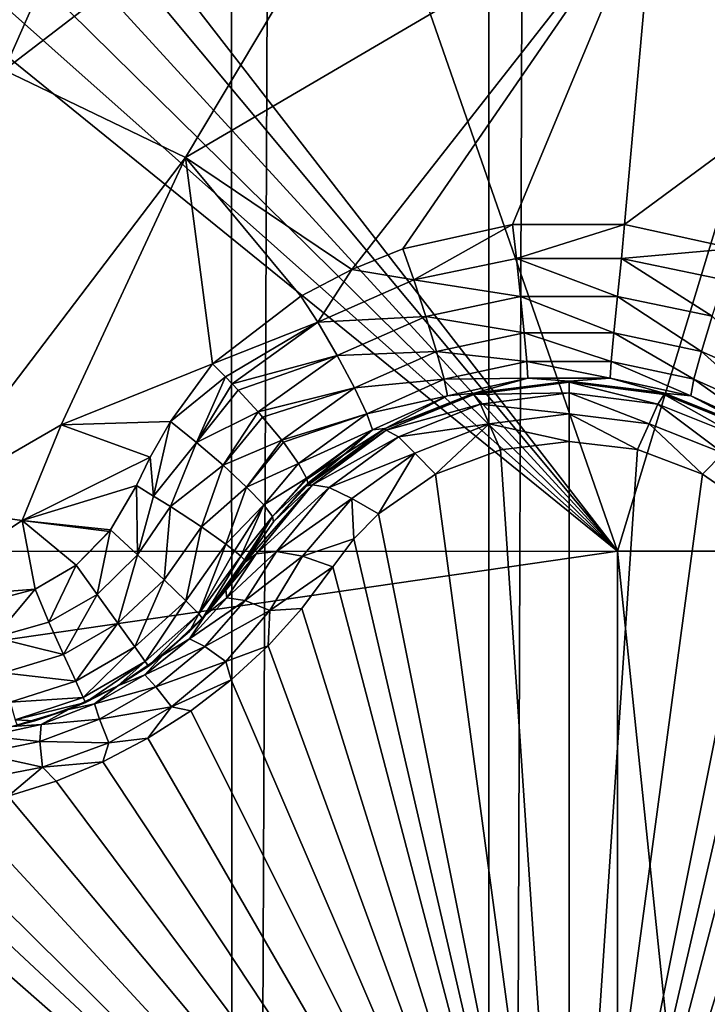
# Model space of a CAD drawing. Header units: metres. Extents: x -206 to 75, y -104 to 104.
# Tile 157 of 256: x -96.13 to -94.71, y -48.06 to -46.02. Entities that reach past the tile are written whole.
import ezdxf

# ---------------------------------------------------------------- set-up
doc = ezdxf.new("R2010")
doc.units = ezdxf.units.M
doc.layers.add('solid_01_1-CONSUMER_THERM_B_125288', color=7, linetype='CONTINUOUS')

msp = doc.modelspace()

# ---------------------------------------------------------------- linework, layer by layer
at = {"layer": 'solid_01_1-CONSUMER_THERM_B_125288'}
for points in [[(-95.179237, 63.683804), (-94.683701, 63.930634), (-95.160995, -63.721348)], [(-94.683701, 63.930634), (-94.66539, -63.968037), (-95.160995, -63.721348)], [(-95.711685, 63.53223), (-95.179237, 63.683804), (-95.693489, -63.569927)], [(-95.179237, 63.683804), (-95.160995, -63.721348), (-95.693489, -63.569927)], [(-96.262909, 63.481071), (-95.711685, 63.53223), (-96.244728, -63.518929)], [(-95.711685, 63.53223), (-95.693489, -63.569927), (-96.244728, -63.518929)], [(-185.595474, -63.627823, 75.400002), (-76.395485, -63.61998, 75.400002), (-169.283783, -42.467205, 75.400002)], [(-76.395485, -63.61998, 75.400002), (-168.500031, -42.528885, 75.400002), (-169.283783, -42.467205, 75.400002)], [(-94.896667, -47.121311, 63.5), (-96.521881, -45.023113, 63.5), (-96.500031, -42.518749, 63.5)], [(-94.896667, -47.121311, 63.5), (-96.500031, -42.518749, 63.5), (-93.500031, -42.518749, 63.5)], [(-93.396667, -47.121201, 63.5), (-94.896667, -47.121311, 63.5), (-93.500031, -42.518749, 63.5)], [(-76.395485, -63.61998, 75.400002), (-93.500031, -42.528851, 75.400002), (-168.500031, -42.528885, 75.400002)], [(-94.896667, -47.121311, 63.5), (-96.539864, -45.151691, 63.5), (-96.521881, -45.023113, 63.5)], [(-94.818787, -45.73531, 18.055769), (-94.406448, -46.093941, 18.185537), (-94.081635, -45.076283, 17.663486)], [(-94.896667, -47.121311, 63.5), (-96.590324, -45.271278, 63.5), (-96.539864, -45.151691, 63.5)], [(-95.764961, -45.213844, 17.75799), (-96.563354, -45.999832, 18.003803), (-96.167137, -46.124485, 18.128504)], [(-95.764961, -45.213844, 17.75799), (-96.167137, -46.124485, 18.128504), (-95.274559, -45.440044, 17.912331)], [(-94.896667, -47.121311, 63.5), (-96.669861, -45.37384, 63.5), (-96.590324, -45.271278, 63.5)], [(-94.896667, -47.121311, 63.5), (-96.773109, -45.452477, 63.5), (-96.669861, -45.37384, 63.5)], [(-95.274559, -45.440044, 17.912331), (-96.167137, -46.124485, 18.128504), (-95.791435, -46.305973, 18.246748)], [(-95.274559, -45.440044, 17.912331), (-95.791435, -46.305973, 18.246748), (-94.818787, -45.73531, 18.055769)], [(-94.896667, -47.121311, 63.5), (-96.893135, -45.501896, 63.5), (-96.773109, -45.452477, 63.5)], [(-94.896667, -47.121311, 63.5), (-105.246666, -47.122051, 63.5), (-96.893135, -45.501896, 63.5)], [(-105.141335, -45.915531, 3.455959), (-95.125793, -53.707317, 3.5), (-104.84108, -45.557598, 3.5)], [(-99.253426, -53.261391, 3.5), (-104.84108, -45.557598, 3.5), (-95.125793, -53.707317, 3.5)], [(-94.818787, -45.73531, 18.055769), (-95.791435, -46.305973, 18.246748), (-95.447266, -46.537357, 18.354891)], [(-95.341156, -46.494915, 18.346449), (-94.818787, -45.73531, 18.055769), (-95.447266, -46.537357, 18.354891)], [(-95.341156, -46.494915, 18.346449), (-95.114342, -46.44455, 18.336422), (-94.818787, -45.73531, 18.055769)], [(-95.114342, -46.44455, 18.336422), (-94.882408, -46.444256, 18.336369), (-94.818787, -45.73531, 18.055769)], [(-94.882408, -46.444256, 18.336369), (-94.406448, -46.093941, 18.185537), (-94.818787, -45.73531, 18.055769)], [(-95.604607, -57.279106, 1.5), (-112.781067, -45.831078, 1.5), (-149.213455, -45.836296, 1.5)], [(-95.604607, -57.279106, 1.5), (-111.517952, -45.918114, 1.5), (-112.781067, -45.831078, 1.5)], [(-149.213455, -45.836296, 1.5), (-150.476547, -45.923691, 1.5), (-65.493088, -75.014526, 1.5)], [(-95.604607, -57.279106, 1.5), (-149.213455, -45.836296, 1.5), (-65.493088, -75.014526, 1.5)], [(-150.476547, -45.923691, 1.5), (-151.110367, -46.03447, 1.5), (-65.493088, -75.014526, 1.5)], [(-95.604607, -57.279106, 1.5), (-110.884102, -46.028709, 1.5), (-111.517952, -45.918114, 1.5)], [(-105.141335, -45.915531, 3.455959), (-105.431007, -46.260849, 3.325387), (-95.714882, -54.409565, 3.325905)], [(-105.141335, -45.915531, 3.455959), (-95.424858, -54.063835, 3.45631), (-95.125793, -53.707317, 3.5)], [(-105.141335, -45.915531, 3.455959), (-95.714882, -54.409565, 3.325905), (-95.424858, -54.063835, 3.45631)], [(-151.110367, -46.03447, 1.5), (-151.7388, -46.190445, 1.5), (-65.493088, -75.014526, 1.5)], [(-95.604607, -57.279106, 1.5), (-97.158119, -56.130054, 1.5), (-110.884102, -46.028709, 1.5)], [(-94.882408, -46.444256, 18.336369), (-94.655685, -46.493961, 18.346277), (-94.406448, -46.093941, 18.185537)], [(-96.341301, -47.028515, 18.393747), (-95.791435, -46.305973, 18.246748), (-96.167137, -46.124485, 18.128504)], [(-151.7388, -46.190445, 1.5), (-152.356613, -46.390984, 1.5), (-65.493088, -75.014526, 1.5)], [(-105.431007, -46.260849, 3.325387), (-105.69989, -46.58139, 3.112886), (-95.9841, -54.730503, 3.113388)], [(-105.431007, -46.260849, 3.325387), (-95.9841, -54.730503, 3.113388), (-95.714882, -54.409565, 3.325905)], [(-96.341301, -47.028515, 18.393747), (-96.048714, -46.859543, 18.393749), (-95.791435, -46.305973, 18.246748)], [(-96.048714, -46.859543, 18.393749), (-95.73539, -46.733318, 18.393747), (-95.791435, -46.305973, 18.246748)], [(-95.552193, -46.59325, 18.365993), (-95.447266, -46.537357, 18.354891), (-95.791435, -46.305973, 18.246748)], [(-95.73539, -46.733318, 18.393747), (-95.552193, -46.59325, 18.365993), (-95.791435, -46.305973, 18.246748)], [(-152.356613, -46.390984, 1.5), (-152.958725, -46.634659, 1.5), (-65.493088, -75.014526, 1.5)], [(-95.31842, -46.559361, 18.358753), (-95.114342, -46.44455, 18.336422), (-95.341156, -46.494915, 18.346449)], [(-95.31842, -46.559361, 18.358753), (-95.105774, -46.514599, 18.349483), (-95.114342, -46.44455, 18.336422)], [(-95.105774, -46.514599, 18.349483), (-94.882408, -46.444256, 18.336369), (-95.114342, -46.44455, 18.336422)], [(-95.105774, -46.514599, 18.349483), (-94.888557, -46.514568, 18.349483), (-94.882408, -46.444256, 18.336369)], [(-94.888557, -46.514568, 18.349483), (-94.655685, -46.493961, 18.346277), (-94.882408, -46.444256, 18.336369)], [(-95.31842, -46.559361, 18.358753), (-95.341156, -46.494915, 18.346449), (-95.447266, -46.537357, 18.354891)], [(-94.888557, -46.514568, 18.349483), (-94.675903, -46.559269, 18.358753), (-94.655685, -46.493961, 18.346277)], [(-95.097328, -46.593529, 18.3398), (-95.105774, -46.514599, 18.349483), (-95.31842, -46.559361, 18.358753)], [(-94.89698, -46.593498, 18.3398), (-94.888557, -46.514568, 18.349483), (-95.105774, -46.514599, 18.349483)], [(-94.89698, -46.593498, 18.3398), (-95.105774, -46.514599, 18.349483), (-95.097328, -46.593529, 18.3398)], [(-94.700798, -46.634644, 18.349087), (-94.888557, -46.514568, 18.349483), (-94.89698, -46.593498, 18.3398)], [(-94.700798, -46.634644, 18.349087), (-94.675903, -46.559269, 18.358753), (-94.888557, -46.514568, 18.349483)], [(-95.517502, -46.647079, 18.376822), (-95.447266, -46.537357, 18.354891), (-95.552193, -46.59325, 18.365993)], [(-95.517502, -46.647079, 18.376822), (-95.31842, -46.559361, 18.358753), (-95.447266, -46.537357, 18.354891)], [(-95.293495, -46.634727, 18.349089), (-95.31842, -46.559361, 18.358753), (-95.517502, -46.647079, 18.376822)], [(-95.097328, -46.593529, 18.3398), (-95.31842, -46.559361, 18.358753), (-95.293495, -46.634727, 18.349089)], [(-105.69989, -46.58139, 3.112886), (-96.223022, -55.01532, 2.826262), (-95.9841, -54.730503, 3.113388)], [(-95.517502, -46.647079, 18.376822), (-95.552193, -46.59325, 18.365993), (-95.73539, -46.733318, 18.393747)], [(-95.097328, -46.593529, 18.3398), (-95.293495, -46.634727, 18.349089), (-95.089836, -46.669209, 18.302893)], [(-94.89698, -46.593498, 18.3398), (-95.097328, -46.593529, 18.3398), (-94.904449, -46.669182, 18.302893)], [(-95.097328, -46.593529, 18.3398), (-95.089836, -46.669209, 18.302893), (-94.904449, -46.669182, 18.302893)], [(-94.89698, -46.593498, 18.3398), (-94.904449, -46.669182, 18.302893), (-94.722984, -46.707424, 18.312248)], [(-94.700798, -46.634644, 18.349087), (-94.89698, -46.593498, 18.3398), (-94.722984, -46.707424, 18.312248)], [(-152.958725, -46.634659, 1.5), (-153.540314, -46.919289, 1.5), (-65.493088, -75.014526, 1.5)], [(-95.517502, -46.647079, 18.376822), (-95.73539, -46.733318, 18.393747), (-95.708679, -46.759903, 18.401197)], [(-95.517502, -46.647079, 18.376822), (-95.708679, -46.759903, 18.401197), (-95.69445, -46.774536, 18.402803)], [(-95.477242, -46.7155, 18.367188), (-95.517502, -46.647079, 18.376822), (-95.69445, -46.774536, 18.402803)], [(-95.293495, -46.634727, 18.349089), (-95.517502, -46.647079, 18.376822), (-95.477242, -46.7155, 18.367188)], [(-95.293495, -46.634727, 18.349089), (-95.477242, -46.7155, 18.367188), (-95.271294, -46.7075, 18.312248)], [(-95.293495, -46.634727, 18.349089), (-95.271294, -46.7075, 18.312248), (-95.089836, -46.669209, 18.302893)], [(-94.700798, -46.634644, 18.349087), (-94.722984, -46.707424, 18.312248), (-94.553162, -46.782383, 18.330465)], [(-95.089836, -46.669209, 18.302893), (-95.271294, -46.7075, 18.312248), (-95.084663, -46.72839, 18.242765)], [(-94.904449, -46.669182, 18.302893), (-95.089836, -46.669209, 18.302893), (-94.909607, -46.728363, 18.242765)], [(-95.089836, -46.669209, 18.302893), (-95.084663, -46.72839, 18.242765), (-94.909607, -46.728363, 18.242765)], [(-94.904449, -46.669182, 18.302893), (-94.909607, -46.728363, 18.242765), (-94.738411, -46.764904, 18.25223)], [(-94.722984, -46.707424, 18.312248), (-94.904449, -46.669182, 18.302893), (-94.738411, -46.764904, 18.25223)], [(-95.477242, -46.7155, 18.367188), (-95.441093, -46.782509, 18.330465), (-95.271294, -46.7075, 18.312248)], [(-95.271294, -46.7075, 18.312248), (-95.441093, -46.782509, 18.330465), (-95.255844, -46.764977, 18.25223)], [(-95.271294, -46.7075, 18.312248), (-95.255844, -46.764977, 18.25223), (-95.084663, -46.72839, 18.242765)], [(-94.722984, -46.707424, 18.312248), (-94.738411, -46.764904, 18.25223), (-94.578644, -46.836384, 18.270639)], [(-94.553162, -46.782383, 18.330465), (-94.722984, -46.707424, 18.312248), (-94.578644, -46.836384, 18.270639)], [(-95.477242, -46.7155, 18.367188), (-95.69445, -46.774536, 18.402803), (-95.682037, -46.787571, 18.402845)], [(-95.477242, -46.7155, 18.367188), (-95.682037, -46.787571, 18.402845), (-95.640747, -46.83287, 18.393162)], [(-95.477242, -46.7155, 18.367188), (-95.640747, -46.83287, 18.393162), (-95.441093, -46.782509, 18.330465)], [(-95.084663, -46.72839, 18.242765), (-95.255844, -46.764977, 18.25223), (-95.082436, -46.763031, 18.170753)], [(-94.909607, -46.728363, 18.242765), (-95.084663, -46.72839, 18.242765), (-94.911827, -46.763008, 18.170753)], [(-95.084663, -46.72839, 18.242765), (-95.082436, -46.763031, 18.170753), (-94.911827, -46.763008, 18.170753)], [(-94.909607, -46.728363, 18.242765), (-94.911827, -46.763008, 18.170753), (-94.745193, -46.799221, 18.180346)], [(-94.738411, -46.764904, 18.25223), (-94.909607, -46.728363, 18.242765), (-94.745193, -46.799221, 18.180346)], [(-95.822609, -46.852798, 18.416172), (-95.73539, -46.733318, 18.393747), (-96.048714, -46.859543, 18.393749)], [(-95.708679, -46.759903, 18.401197), (-95.73539, -46.733318, 18.393747), (-95.822609, -46.852798, 18.416172)], [(-95.768883, -46.895794, 18.4196), (-95.708679, -46.759903, 18.401197), (-95.822609, -46.852798, 18.416172)], [(-95.768883, -46.895794, 18.4196), (-95.69445, -46.774536, 18.402803), (-95.708679, -46.759903, 18.401197)], [(-95.441093, -46.782509, 18.330465), (-95.415596, -46.836506, 18.270639), (-95.255844, -46.764977, 18.25223)], [(-95.255844, -46.764977, 18.25223), (-95.415596, -46.836506, 18.270639), (-95.249054, -46.799294, 18.180346)], [(-95.255844, -46.764977, 18.25223), (-95.249054, -46.799294, 18.180346), (-95.082436, -46.763031, 18.170753)], [(-95.082436, -46.763031, 18.170753), (-95.249054, -46.799294, 18.180346), (-95.193405, -46.793629, 18.105028)], [(-94.997871, -46.768749, 16.884211), (-95.193405, -46.793629, 18.105028), (-95.193962, -46.793774, 16.876986)], [(-94.997131, -46.771172, 16.849575), (-94.997871, -46.768749, 16.884211), (-95.193962, -46.793774, 16.876986)], [(-95.082436, -46.763031, 18.170753), (-95.193405, -46.793629, 18.105028), (-94.997131, -46.768749, 18.098503)], [(-94.997871, -46.768749, 16.884211), (-94.997131, -46.768749, 18.098503), (-95.193405, -46.793629, 18.105028)], [(-94.911827, -46.763008, 18.170753), (-95.082436, -46.763031, 18.170753), (-94.997131, -46.768749, 18.098503)], [(-94.801468, -46.793415, 16.877073), (-94.997131, -46.768749, 18.098503), (-94.997871, -46.768749, 16.884211)], [(-94.997131, -46.771172, 16.849575), (-94.801468, -46.793415, 16.877073), (-94.997871, -46.768749, 16.884211)], [(-94.911827, -46.763008, 18.170753), (-94.997131, -46.768749, 18.098503), (-94.80085, -46.793571, 18.105028)], [(-94.801468, -46.793415, 16.877073), (-94.80085, -46.793571, 18.105028), (-94.997131, -46.768749, 18.098503)], [(-94.745193, -46.799221, 18.180346), (-94.911827, -46.763008, 18.170753), (-94.80085, -46.793571, 18.105028)], [(-94.738411, -46.764904, 18.25223), (-94.745193, -46.799221, 18.180346), (-94.590286, -46.869869, 18.198986)], [(-94.578644, -46.836384, 18.270639), (-94.738411, -46.764904, 18.25223), (-94.590286, -46.869869, 18.198986)], [(-95.768883, -46.895794, 18.4196), (-95.682037, -46.787571, 18.402845), (-95.69445, -46.774536, 18.402803)], [(-95.768883, -46.895794, 18.4196), (-95.640747, -46.83287, 18.393162), (-95.682037, -46.787571, 18.402845)], [(-95.441093, -46.782509, 18.330465), (-95.640747, -46.83287, 18.393162), (-95.631599, -46.843357, 18.388723)], [(-95.441093, -46.782509, 18.330465), (-95.631599, -46.843357, 18.388723), (-95.59201, -46.8913, 18.356619)], [(-95.441093, -46.782509, 18.330465), (-95.59201, -46.8913, 18.356619), (-95.415596, -46.836506, 18.270639)], [(-95.19416, -46.796696, 16.839653), (-94.997131, -46.771172, 16.849575), (-95.193962, -46.793774, 16.876986)], [(-94.997131, -46.793262, 16.776274), (-94.997131, -46.771172, 16.849575), (-95.19416, -46.796696, 16.839653)], [(-94.997131, -46.771172, 16.849575), (-94.800102, -46.796638, 16.839653), (-94.801468, -46.793415, 16.877073)], [(-94.813591, -46.8167, 16.767014), (-94.800102, -46.796638, 16.839653), (-94.997131, -46.771172, 16.849575)], [(-94.997131, -46.793262, 16.776274), (-94.813591, -46.8167, 16.767014), (-94.997131, -46.771172, 16.849575)], [(-95.415596, -46.836506, 18.270639), (-95.403938, -46.869984, 18.198986), (-95.249054, -46.799294, 18.180346)], [(-95.249054, -46.799294, 18.180346), (-95.403938, -46.869984, 18.198986), (-95.378204, -46.867153, 18.124289)], [(-95.193962, -46.793774, 16.876986), (-95.378204, -46.867153, 18.124289), (-95.378387, -46.867256, 16.855482)], [(-95.19416, -46.796696, 16.839653), (-95.193962, -46.793774, 16.876986), (-95.378387, -46.867256, 16.855482)], [(-95.375557, -46.870235, 16.810608), (-95.19416, -46.796696, 16.839653), (-95.378387, -46.867256, 16.855482)], [(-95.249054, -46.799294, 18.180346), (-95.378204, -46.867153, 18.124289), (-95.193405, -46.793629, 18.105028)], [(-95.193962, -46.793774, 16.876986), (-95.193405, -46.793629, 18.105028), (-95.378204, -46.867153, 18.124289)], [(-95.180664, -46.816753, 16.767012), (-95.19416, -46.796696, 16.839653), (-95.375557, -46.870235, 16.810608)], [(-95.180664, -46.816753, 16.767012), (-94.997131, -46.793262, 16.776274), (-95.19416, -46.796696, 16.839653)], [(-95.180664, -46.816753, 16.767012), (-94.997124, -46.836502, 16.713093), (-94.997131, -46.793262, 16.776274)], [(-94.997131, -46.793262, 16.776274), (-94.997124, -46.836502, 16.713093), (-94.831383, -46.857391, 16.704649)], [(-94.997131, -46.793262, 16.776274), (-94.831383, -46.857391, 16.704649), (-94.813591, -46.8167, 16.767014)], [(-94.813591, -46.8167, 16.767014), (-94.644196, -46.884445, 16.739866), (-94.800102, -46.796638, 16.839653)], [(-94.616394, -46.866844, 16.855574), (-94.80085, -46.793571, 18.105028), (-94.801468, -46.793415, 16.877073)], [(-94.800102, -46.796638, 16.839653), (-94.616394, -46.866844, 16.855574), (-94.801468, -46.793415, 16.877073)], [(-94.745193, -46.799221, 18.180346), (-94.80085, -46.793571, 18.105028), (-94.616028, -46.867043, 18.124289)], [(-94.616394, -46.866844, 16.855574), (-94.616028, -46.867043, 18.124289), (-94.80085, -46.793571, 18.105028)], [(-94.800102, -46.796638, 16.839653), (-94.618683, -46.870121, 16.81061), (-94.616394, -46.866844, 16.855574)], [(-94.644196, -46.884445, 16.739866), (-94.618683, -46.870121, 16.81061), (-94.800102, -46.796638, 16.839653)], [(-94.590286, -46.869869, 18.198986), (-94.745193, -46.799221, 18.180346), (-94.616028, -46.867043, 18.124289)], [(-95.350044, -46.884552, 16.739864), (-95.180664, -46.816753, 16.767012), (-95.375557, -46.870235, 16.810608)], [(-95.350044, -46.884552, 16.739864), (-95.162865, -46.857441, 16.704649), (-95.180664, -46.816753, 16.767012)], [(-95.180664, -46.816753, 16.767012), (-95.162865, -46.857441, 16.704649), (-94.997124, -46.836502, 16.713093)], [(-94.813591, -46.8167, 16.767014), (-94.831383, -46.857391, 16.704649), (-94.677933, -46.917931, 16.679848)], [(-94.813591, -46.8167, 16.767014), (-94.677933, -46.917931, 16.679848), (-94.644196, -46.884445, 16.739866)], [(-95.768883, -46.895794, 18.4196), (-95.713646, -46.943035, 18.402061), (-95.640747, -46.83287, 18.393162)], [(-95.713646, -46.943035, 18.402061), (-95.631599, -46.843357, 18.388723), (-95.640747, -46.83287, 18.393162)], [(-95.713646, -46.943035, 18.402061), (-95.59201, -46.8913, 18.356619), (-95.631599, -46.843357, 18.388723)], [(-95.415596, -46.836506, 18.270639), (-95.59201, -46.8913, 18.356619), (-95.588707, -46.895542, 18.352715)], [(-95.415596, -46.836506, 18.270639), (-95.588707, -46.895542, 18.352715), (-95.557404, -46.939217, 18.298189)], [(-95.415596, -46.836506, 18.270639), (-95.557404, -46.939217, 18.298189), (-95.403938, -46.869984, 18.198986)], [(-94.997124, -46.836502, 16.713093), (-95.162865, -46.857441, 16.704649), (-94.997162, -46.893753, 16.667709)], [(-94.997124, -46.836502, 16.713093), (-94.997162, -46.893753, 16.667709), (-94.855103, -46.910885, 16.660564)], [(-94.831383, -46.857391, 16.704649), (-94.997124, -46.836502, 16.713093), (-94.855103, -46.910885, 16.660564)], [(-96.129562, -47.057407, 18.426445), (-96.048714, -46.859543, 18.393749), (-96.341301, -47.028515, 18.393747)], [(-95.864578, -46.926216, 18.426382), (-96.048714, -46.859543, 18.393749), (-96.129562, -47.057407, 18.426445)], [(-95.822609, -46.852798, 18.416172), (-96.048714, -46.859543, 18.393749), (-95.864578, -46.926216, 18.426382)], [(-95.857361, -47.00692, 18.433228), (-95.822609, -46.852798, 18.416172), (-95.864578, -46.926216, 18.426382)], [(-95.768883, -46.895794, 18.4196), (-95.822609, -46.852798, 18.416172), (-95.857361, -47.00692, 18.433228)], [(-95.403938, -46.869984, 18.198986), (-95.557404, -46.939217, 18.298189), (-95.540627, -46.970272, 18.230299)], [(-95.403938, -46.869984, 18.198986), (-95.540627, -46.970272, 18.230299), (-95.540108, -46.971718, 18.225767)], [(-95.403938, -46.869984, 18.198986), (-95.540108, -46.971718, 18.225767), (-95.462669, -46.921173, 18.138412)], [(-95.378387, -46.867256, 16.855482), (-95.539948, -46.985825, 18.155281), (-95.540047, -46.98592, 16.819864)], [(-95.375557, -46.870235, 16.810608), (-95.378387, -46.867256, 16.855482), (-95.540047, -46.98592, 16.819864)], [(-95.528549, -46.983757, 16.764397), (-95.375557, -46.870235, 16.810608), (-95.540047, -46.98592, 16.819864)], [(-95.378387, -46.867256, 16.855482), (-95.462669, -46.921173, 18.138412), (-95.539948, -46.985825, 18.155281)], [(-95.350044, -46.884552, 16.739864), (-95.375557, -46.870235, 16.810608), (-95.528549, -46.983757, 16.764397)], [(-95.403938, -46.869984, 18.198986), (-95.462669, -46.921173, 18.138412), (-95.378204, -46.867153, 18.124289)], [(-95.378387, -46.867256, 16.855482), (-95.378204, -46.867153, 18.124289), (-95.462669, -46.921173, 18.138412)], [(-95.350044, -46.884552, 16.739864), (-95.316292, -46.918026, 16.679846), (-95.162865, -46.857441, 16.704649)], [(-95.162865, -46.857441, 16.704649), (-95.316292, -46.918026, 16.679846), (-95.273384, -46.961781, 16.63912)], [(-95.162865, -46.857441, 16.704649), (-95.273384, -46.961781, 16.63912), (-95.139206, -46.910946, 16.660555)], [(-95.162865, -46.857441, 16.704649), (-95.139206, -46.910946, 16.660555), (-94.997162, -46.893753, 16.667709)], [(-94.831383, -46.857391, 16.704649), (-94.855103, -46.910885, 16.660564), (-94.720894, -46.961662, 16.639135)], [(-94.677933, -46.917931, 16.679848), (-94.831383, -46.857391, 16.704649), (-94.720894, -46.961662, 16.639135)], [(-95.713646, -46.943035, 18.402061), (-95.664749, -46.988361, 18.36202), (-95.59201, -46.8913, 18.356619)], [(-95.664749, -46.988361, 18.36202), (-95.588707, -46.895542, 18.352715), (-95.59201, -46.8913, 18.356619)], [(-95.493523, -46.989529, 16.696568), (-95.350044, -46.884552, 16.739864), (-95.528549, -46.983757, 16.764397)], [(-95.493523, -46.989529, 16.696568), (-95.316292, -46.918026, 16.679846), (-95.350044, -46.884552, 16.739864)], [(-95.768883, -46.895794, 18.4196), (-95.857361, -47.00692, 18.433228), (-95.822449, -47.0289, 18.42696)], [(-95.768883, -46.895794, 18.4196), (-95.822449, -47.0289, 18.42696), (-95.713646, -46.943035, 18.402061)], [(-95.664749, -46.988361, 18.36202), (-95.557404, -46.939217, 18.298189), (-95.588707, -46.895542, 18.352715)], [(-95.139206, -46.910946, 16.660555), (-95.273384, -46.961781, 16.63912), (-94.996803, -49.018749, 15.440842)], [(-94.997162, -46.893753, 16.667709), (-95.139206, -46.910946, 16.660555), (-94.996803, -49.018749, 15.440842)], [(-94.855103, -46.910885, 16.660564), (-94.997162, -46.893753, 16.667709), (-94.996803, -49.018749, 15.440842)], [(-94.720894, -46.961662, 16.639135), (-94.855103, -46.910885, 16.660564), (-94.996803, -49.018749, 15.440842)], [(-153.540314, -46.919289, 1.5), (-154.096954, -47.241997, 1.5), (-65.493088, -75.014526, 1.5)], [(-95.892921, -46.985104, 18.432564), (-95.864578, -46.926216, 18.426382), (-96.129562, -47.057407, 18.426445)], [(-95.857361, -47.00692, 18.433228), (-95.864578, -46.926216, 18.426382), (-95.892921, -46.985104, 18.432564)], [(-95.462669, -46.921173, 18.138412), (-95.540108, -46.971718, 18.225767), (-95.538231, -46.980125, 18.193224)], [(-95.462669, -46.921173, 18.138412), (-95.538231, -46.980125, 18.193224), (-95.539948, -46.985825, 18.155281)], [(-95.493523, -46.989529, 16.696568), (-95.447014, -47.012257, 16.64016), (-95.316292, -46.918026, 16.679846)], [(-95.316292, -46.918026, 16.679846), (-95.447014, -47.012257, 16.64016), (-95.391861, -47.044113, 16.603491)], [(-95.316292, -46.918026, 16.679846), (-95.391861, -47.044113, 16.603491), (-95.273384, -46.961781, 16.63912)], [(-94.677933, -46.917931, 16.679848), (-94.720894, -46.961662, 16.639135), (-94.602341, -47.04398, 16.603498)], [(-95.713646, -46.943035, 18.402061), (-95.822449, -47.0289, 18.42696), (-95.758476, -47.070873, 18.394554)], [(-95.713646, -46.943035, 18.402061), (-95.758476, -47.070873, 18.394554), (-95.664749, -46.988361, 18.36202)], [(-95.664749, -46.988361, 18.36202), (-95.629486, -47.025208, 18.304127), (-95.557404, -46.939217, 18.298189)], [(-95.629486, -47.025208, 18.304127), (-95.540627, -46.970272, 18.230299), (-95.557404, -46.939217, 18.298189)], [(-95.629486, -47.025208, 18.304127), (-95.61132, -47.049438, 18.237627), (-95.540627, -46.970272, 18.230299)], [(-95.61132, -47.049438, 18.237627), (-95.540108, -46.971718, 18.225767), (-95.540627, -46.970272, 18.230299)], [(-95.61132, -47.049438, 18.237627), (-95.538231, -46.980125, 18.193224), (-95.540108, -46.971718, 18.225767)], [(-95.273384, -46.961781, 16.63912), (-95.391861, -47.044113, 16.603491), (-94.996803, -49.018749, 15.440842)], [(-94.602341, -47.04398, 16.603498), (-94.720894, -46.961662, 16.639135), (-94.996803, -49.018749, 15.440842)], [(-95.946381, -47.077087, 18.438087), (-95.892921, -46.985104, 18.432564), (-96.129562, -47.057407, 18.426445)], [(-95.890884, -47.128593, 18.430729), (-95.892921, -46.985104, 18.432564), (-95.946381, -47.077087, 18.438087)], [(-95.890884, -47.128593, 18.430729), (-95.857361, -47.00692, 18.433228), (-95.892921, -46.985104, 18.432564)], [(-95.664749, -46.988361, 18.36202), (-95.758476, -47.070873, 18.394554), (-95.707993, -47.106438, 18.338903)], [(-95.664749, -46.988361, 18.36202), (-95.707993, -47.106438, 18.338903), (-95.629486, -47.025208, 18.304127)], [(-95.528549, -46.983757, 16.764397), (-95.667801, -47.143696, 16.770613), (-95.644722, -47.126492, 16.703558)], [(-95.528549, -46.983757, 16.764397), (-95.608833, -47.060429, 16.79689), (-95.667801, -47.143696, 16.770613)], [(-95.493523, -46.989529, 16.696568), (-95.528549, -46.983757, 16.764397), (-95.644722, -47.126492, 16.703558)], [(-95.493523, -46.989529, 16.696568), (-95.644722, -47.126492, 16.703558), (-95.603188, -47.122028, 16.639465)], [(-95.61132, -47.049438, 18.237627), (-95.609039, -47.060684, 18.172096), (-95.538231, -46.980125, 18.193224)], [(-95.609039, -47.060684, 18.172096), (-95.539948, -46.985825, 18.155281), (-95.538231, -46.980125, 18.193224)], [(-95.540047, -46.98592, 16.819864), (-95.539948, -46.985825, 18.155281), (-95.609039, -47.060684, 18.172096)], [(-95.540047, -46.98592, 16.819864), (-95.609039, -47.060684, 18.172096), (-95.608833, -47.060429, 16.79689)], [(-95.528549, -46.983757, 16.764397), (-95.540047, -46.98592, 16.819864), (-95.608833, -47.060429, 16.79689)], [(-95.493523, -46.989529, 16.696568), (-95.603188, -47.122028, 16.639465), (-95.447014, -47.012257, 16.64016)], [(-95.890884, -47.128593, 18.430729), (-95.822449, -47.0289, 18.42696), (-95.857361, -47.00692, 18.433228)], [(-95.447014, -47.012257, 16.64016), (-95.603188, -47.122028, 16.639465), (-95.549103, -47.131489, 16.588625)], [(-95.447014, -47.012257, 16.64016), (-95.549103, -47.131489, 16.588625), (-95.442673, -47.095875, 16.580469)], [(-95.447014, -47.012257, 16.64016), (-95.442673, -47.095875, 16.580469), (-95.391861, -47.044113, 16.603491)], [(-96.129562, -47.057407, 18.426445), (-96.341301, -47.028515, 18.393747), (-96.376495, -47.221329, 18.426289)], [(-95.890884, -47.128593, 18.430729), (-95.835785, -47.180595, 18.397264), (-95.822449, -47.0289, 18.42696)], [(-95.835785, -47.180595, 18.397264), (-95.758476, -47.070873, 18.394554), (-95.822449, -47.0289, 18.42696)], [(-95.629486, -47.025208, 18.304127), (-95.707993, -47.106438, 18.338903), (-95.689651, -47.120533, 18.304218)], [(-95.629486, -47.025208, 18.304127), (-95.689651, -47.120533, 18.304218), (-95.67662, -47.13163, 18.266209)], [(-95.629486, -47.025208, 18.304127), (-95.67662, -47.13163, 18.266209), (-95.61132, -47.049438, 18.237627)], [(-95.61132, -47.049438, 18.237627), (-95.67662, -47.13163, 18.266209), (-95.669266, -47.139427, 18.225876)], [(-95.61132, -47.049438, 18.237627), (-95.669266, -47.139427, 18.225876), (-95.667801, -47.143696, 18.184393)], [(-95.609039, -47.060684, 18.172096), (-95.61132, -47.049438, 18.237627), (-95.667801, -47.143696, 18.184393)], [(-95.391861, -47.044113, 16.603491), (-95.442673, -47.095875, 16.580469), (-94.996803, -49.018749, 15.440842)], [(-94.551491, -47.095741, 16.580471), (-94.602341, -47.04398, 16.603498), (-94.996803, -49.018749, 15.440842)], [(-96.102318, -47.19978, 18.439516), (-96.129562, -47.057407, 18.426445), (-96.376495, -47.221329, 18.426289)], [(-95.949013, -47.080574, 18.438204), (-95.946381, -47.077087, 18.438087), (-96.129562, -47.057407, 18.426445)], [(-96.017654, -47.15044, 18.439503), (-95.949013, -47.080574, 18.438204), (-96.129562, -47.057407, 18.426445)], [(-96.102318, -47.19978, 18.439516), (-96.017654, -47.15044, 18.439503), (-96.129562, -47.057407, 18.426445)], [(-95.835785, -47.180595, 18.397264), (-95.790886, -47.223892, 18.338661), (-95.758476, -47.070873, 18.394554)], [(-95.790886, -47.223892, 18.338661), (-95.707993, -47.106438, 18.338903), (-95.758476, -47.070873, 18.394554)], [(-95.608833, -47.060429, 16.79689), (-95.667801, -47.143696, 18.184393), (-95.667801, -47.143696, 16.770613)], [(-95.608833, -47.060429, 16.79689), (-95.609039, -47.060684, 18.172096), (-95.667801, -47.143696, 18.184393)], [(-96.017654, -47.15044, 18.439503), (-95.946381, -47.077087, 18.438087), (-95.949013, -47.080574, 18.438204)], [(-95.974289, -47.210625, 18.430349), (-95.946381, -47.077087, 18.438087), (-96.017654, -47.15044, 18.439503)], [(-95.974289, -47.210625, 18.430349), (-95.890884, -47.128593, 18.430729), (-95.946381, -47.077087, 18.438087)], [(-95.549103, -47.131489, 16.588625), (-95.48661, -47.153763, 16.554106), (-95.442673, -47.095875, 16.580469)], [(-95.442673, -47.095875, 16.580469), (-95.48661, -47.153763, 16.554106), (-94.996803, -49.018749, 15.440842)], [(-94.507538, -47.153625, 16.554106), (-94.551491, -47.095741, 16.580471), (-94.996803, -49.018749, 15.440842)], [(-95.790886, -47.223892, 18.338661), (-95.76387, -47.251095, 18.264473), (-95.707993, -47.106438, 18.338903)], [(-95.76387, -47.251095, 18.264473), (-95.689651, -47.120533, 18.304218), (-95.707993, -47.106438, 18.338903)], [(-105.246666, -47.122051, 69.900002), (-105.246666, -47.122051, 63.5), (-94.896667, -47.121311, 63.5)], [(-105.246666, -47.122051, 69.900002), (-94.896667, -47.121311, 63.5), (-94.896667, -47.121311, 69.900002)], [(-105.246666, -47.122051, 69.900002), (-94.896667, -47.121311, 69.900002), (-105.246559, -48.622051, 69.900002)], [(-94.896667, -47.121311, 69.900002), (-94.896561, -48.621311, 69.900002), (-105.246559, -48.622051, 69.900002)], [(-95.974289, -47.210625, 18.430349), (-95.93129, -47.270496, 18.395987), (-95.890884, -47.128593, 18.430729)], [(-95.93129, -47.270496, 18.395987), (-95.835785, -47.180595, 18.397264), (-95.890884, -47.128593, 18.430729)], [(-95.76387, -47.251095, 18.264473), (-95.67662, -47.13163, 18.266209), (-95.689651, -47.120533, 18.304218)], [(-95.76387, -47.251095, 18.264473), (-95.756355, -47.260372, 18.188536), (-95.67662, -47.13163, 18.266209)], [(-95.669266, -47.139427, 18.225876), (-95.67662, -47.13163, 18.266209), (-95.756355, -47.260372, 18.188536)], [(-95.644722, -47.126492, 16.703558), (-95.667801, -47.143696, 16.770613), (-95.707573, -47.202011, 16.735821)], [(-95.70607, -47.218052, 16.652727), (-95.644722, -47.126492, 16.703558), (-95.707573, -47.202011, 16.735821)], [(-95.603188, -47.122028, 16.639465), (-95.644722, -47.126492, 16.703558), (-95.70607, -47.218052, 16.652727)], [(-95.667641, -47.22337, 16.586761), (-95.603188, -47.122028, 16.639465), (-95.70607, -47.218052, 16.652727)], [(-95.549103, -47.131489, 16.588625), (-95.603188, -47.122028, 16.639465), (-95.667641, -47.22337, 16.586761)], [(-95.667641, -47.22337, 16.586761), (-95.61676, -47.243992, 16.53344), (-95.549103, -47.131489, 16.588625)], [(-95.549103, -47.131489, 16.588625), (-95.61676, -47.243992, 16.53344), (-95.48661, -47.153763, 16.554106)], [(-93.395622, -61.621201, 69.400002), (-94.896667, -47.121311, 63.5), (-93.396667, -47.121201, 63.5)], [(-94.89608, -55.271309, 66.816208), (-94.896667, -47.121311, 63.5), (-93.395622, -61.621201, 69.400002)], [(-94.896561, -48.621311, 69.900002), (-94.896667, -47.121311, 63.5), (-94.89608, -55.271309, 66.816208)], [(-94.896667, -47.121311, 69.900002), (-94.896667, -47.121311, 63.5), (-94.896561, -48.621311, 69.900002)], [(-96.074097, -47.268322, 18.430347), (-96.017654, -47.15044, 18.439503), (-96.102318, -47.19978, 18.439516)], [(-96.074097, -47.268322, 18.430347), (-95.974289, -47.210625, 18.430349), (-96.017654, -47.15044, 18.439503)], [(-95.669266, -47.139427, 18.225876), (-95.756355, -47.260372, 18.188536), (-95.667801, -47.143696, 18.184393)], [(-95.756355, -47.260372, 18.188536), (-95.707573, -47.202011, 16.735821), (-95.667801, -47.143696, 16.770613)], [(-95.667801, -47.143696, 18.184393), (-95.756355, -47.260372, 18.188536), (-95.667801, -47.143696, 16.770613)], [(-95.61676, -47.243992, 16.53344), (-95.550125, -47.239815, 16.516445), (-95.48661, -47.153763, 16.554106)], [(-95.48661, -47.153763, 16.554106), (-95.550125, -47.239815, 16.516445), (-94.996803, -49.018749, 15.440842)], [(-94.443977, -47.239677, 16.516436), (-94.507538, -47.153625, 16.554106), (-94.996803, -49.018749, 15.440842)], [(-95.93129, -47.270496, 18.395987), (-95.896095, -47.319683, 18.337484), (-95.835785, -47.180595, 18.397264)], [(-95.896095, -47.319683, 18.337484), (-95.790886, -47.223892, 18.338661), (-95.835785, -47.180595, 18.397264)], [(-96.199287, -47.225311, 18.438215), (-96.102318, -47.19978, 18.439516), (-96.376495, -47.221329, 18.426289)], [(-96.186813, -47.299664, 18.430731), (-96.102318, -47.19978, 18.439516), (-96.199287, -47.225311, 18.438215)], [(-96.186813, -47.299664, 18.430731), (-96.074097, -47.268322, 18.430347), (-96.102318, -47.19978, 18.439516)], [(-96.074097, -47.268322, 18.430347), (-96.043686, -47.335461, 18.395985), (-95.974289, -47.210625, 18.430349)], [(-96.043686, -47.335461, 18.395985), (-95.93129, -47.270496, 18.395987), (-95.974289, -47.210625, 18.430349)], [(-95.783295, -47.302937, 16.615038), (-95.70607, -47.218052, 16.652727), (-95.749641, -47.253029, 16.708687)], [(-95.667641, -47.22337, 16.586761), (-95.70607, -47.218052, 16.652727), (-95.783295, -47.302937, 16.615038)], [(-95.756355, -47.260372, 18.188536), (-95.749641, -47.253029, 16.708687), (-95.707573, -47.202011, 16.735821)], [(-95.70607, -47.218052, 16.652727), (-95.707573, -47.202011, 16.735821), (-95.749641, -47.253029, 16.708687)], [(-95.896095, -47.319683, 18.337484), (-95.874596, -47.349945, 18.263954), (-95.790886, -47.223892, 18.338661)], [(-95.874596, -47.349945, 18.263954), (-95.76387, -47.251095, 18.264473), (-95.790886, -47.223892, 18.338661)], [(-95.751198, -47.318363, 16.547298), (-95.667641, -47.22337, 16.586761), (-95.783295, -47.302937, 16.615038)], [(-95.751198, -47.318363, 16.547298), (-95.61676, -47.243992, 16.53344), (-95.667641, -47.22337, 16.586761)], [(-154.096954, -47.241997, 1.5), (-155.120499, -47.987244, 1.5), (-65.493088, -75.014526, 1.5)], [(-95.874596, -47.349945, 18.263954), (-95.868195, -47.359276, 18.189608), (-95.76387, -47.251095, 18.264473)], [(-95.76387, -47.251095, 18.264473), (-95.868195, -47.359276, 18.189608), (-95.783188, -47.287899, 18.188999)], [(-95.783295, -47.302937, 16.615038), (-95.749641, -47.253029, 16.708687), (-95.83802, -47.336353, 16.674843)], [(-95.783188, -47.287899, 18.188999), (-95.83802, -47.336353, 16.674843), (-95.749641, -47.253029, 16.708687)], [(-95.76387, -47.251095, 18.264473), (-95.783188, -47.287899, 18.188999), (-95.756355, -47.260372, 18.188536)], [(-95.756355, -47.260372, 18.188536), (-95.783188, -47.287899, 18.188999), (-95.749641, -47.253029, 16.708687)], [(-95.751198, -47.318363, 16.547298), (-95.707932, -47.349789, 16.49254), (-95.61676, -47.243992, 16.53344)], [(-95.61676, -47.243992, 16.53344), (-95.707932, -47.349789, 16.49254), (-95.62027, -47.31752, 16.486925)], [(-95.550125, -47.239815, 16.516445), (-95.62027, -47.31752, 16.486925), (-94.996803, -49.018749, 15.440842)], [(-95.61676, -47.243992, 16.53344), (-95.62027, -47.31752, 16.486925), (-95.550125, -47.239815, 16.516445)], [(-94.373802, -47.317371, 16.486916), (-94.443977, -47.239677, 16.516436), (-94.996803, -49.018749, 15.440842)], [(-96.186813, -47.299664, 18.430731), (-96.043686, -47.335461, 18.395985), (-96.074097, -47.268322, 18.430347)], [(-96.043686, -47.335461, 18.395985), (-96.018639, -47.390511, 18.337484), (-95.93129, -47.270496, 18.395987)], [(-96.018639, -47.390511, 18.337484), (-95.896095, -47.319683, 18.337484), (-95.93129, -47.270496, 18.395987)], [(-96.186813, -47.299664, 18.430731), (-96.169266, -47.373356, 18.397263), (-96.043686, -47.335461, 18.395985)], [(-95.783188, -47.287899, 18.188999), (-95.868195, -47.359276, 18.189608), (-95.83802, -47.336353, 16.674843)], [(-96.018639, -47.390511, 18.337484), (-96.003151, -47.424244, 18.263954), (-95.896095, -47.319683, 18.337484)], [(-96.003151, -47.424244, 18.263954), (-95.874596, -47.349945, 18.263954), (-95.896095, -47.319683, 18.337484)], [(-95.875519, -47.37746, 16.594727), (-95.783295, -47.302937, 16.615038), (-95.83802, -47.336353, 16.674843)], [(-95.751198, -47.318363, 16.547298), (-95.783295, -47.302937, 16.615038), (-95.875519, -47.37746, 16.594727)], [(-95.853119, -47.402199, 16.525846), (-95.751198, -47.318363, 16.547298), (-95.875519, -47.37746, 16.594727)], [(-95.853119, -47.402199, 16.525846), (-95.707932, -47.349789, 16.49254), (-95.751198, -47.318363, 16.547298)], [(-95.707932, -47.349789, 16.49254), (-95.696938, -47.388046, 16.465435), (-95.62027, -47.31752, 16.486925)], [(-95.62027, -47.31752, 16.486925), (-95.696938, -47.388046, 16.465435), (-94.996803, -49.018749, 15.440842)], [(-94.297127, -47.387859, 16.465431), (-94.373802, -47.317371, 16.486916), (-94.996803, -49.018749, 15.440842)], [(-96.169266, -47.373356, 18.397263), (-96.018639, -47.390511, 18.337484), (-96.043686, -47.335461, 18.395985)], [(-95.875519, -47.37746, 16.594727), (-95.83802, -47.336353, 16.674843), (-95.931549, -47.400249, 16.664267)], [(-95.931541, -47.400242, 18.189676), (-95.931549, -47.400249, 16.664267), (-95.83802, -47.336353, 16.674843)], [(-95.868195, -47.359276, 18.189608), (-95.931541, -47.400242, 18.189676), (-95.83802, -47.336353, 16.674843)], [(-96.003151, -47.424244, 18.263954), (-95.99826, -47.434448, 18.189608), (-95.874596, -47.349945, 18.263954)], [(-95.874596, -47.349945, 18.263954), (-95.99826, -47.434448, 18.189608), (-95.931541, -47.400242, 18.189676)], [(-95.874596, -47.349945, 18.263954), (-95.931541, -47.400242, 18.189676), (-95.868195, -47.359276, 18.189608)], [(-95.853119, -47.402199, 16.525846), (-95.820595, -47.443436, 16.470169), (-95.707932, -47.349789, 16.49254)], [(-95.707932, -47.349789, 16.49254), (-95.820595, -47.443436, 16.470169), (-95.696938, -47.388046, 16.465435)], [(-96.169266, -47.373356, 18.397263), (-96.154167, -47.433865, 18.338661), (-96.018639, -47.390511, 18.337484)], [(-95.979507, -47.437496, 16.594749), (-95.875519, -47.37746, 16.594727), (-95.931549, -47.400249, 16.664267)], [(-95.853119, -47.402199, 16.525846), (-95.875519, -47.37746, 16.594727), (-95.979507, -47.437496, 16.594749)], [(-96.154167, -47.433865, 18.338661), (-96.003151, -47.424244, 18.263954), (-96.018639, -47.390511, 18.337484)], [(-95.979507, -47.437496, 16.594749), (-95.931549, -47.400249, 16.664267), (-96.03363, -47.449329, 16.674841)], [(-95.99826, -47.434448, 18.189608), (-96.03363, -47.449329, 16.674841), (-95.931549, -47.400249, 16.664267)], [(-95.931541, -47.400242, 18.189676), (-95.99826, -47.434448, 18.189608), (-95.931549, -47.400249, 16.664267)], [(-95.969299, -47.469273, 16.525867), (-95.853119, -47.402199, 16.525846), (-95.979507, -47.437496, 16.594749)], [(-95.969299, -47.469273, 16.525867), (-95.820595, -47.443436, 16.470169), (-95.853119, -47.402199, 16.525846)], [(-95.820595, -47.443436, 16.470169), (-95.78006, -47.451813, 16.452238), (-95.696938, -47.388046, 16.465435)], [(-95.696938, -47.388046, 16.465435), (-95.78006, -47.451813, 16.452238), (-94.996803, -49.018749, 15.440842)], [(-94.213982, -47.451611, 16.452234), (-94.297127, -47.387859, 16.465431), (-94.996803, -49.018749, 15.440842)], [(-96.154167, -47.433865, 18.338661), (-96.144096, -47.470852, 18.264479), (-96.003151, -47.424244, 18.263954)], [(-96.144096, -47.470852, 18.264479), (-95.99826, -47.434448, 18.189608), (-96.003151, -47.424244, 18.263954)], [(-96.144096, -47.470852, 18.264479), (-96.103012, -47.472614, 18.188999), (-95.99826, -47.434448, 18.189608)], [(-95.99826, -47.434448, 18.189608), (-96.103012, -47.472614, 18.188999), (-96.03363, -47.449329, 16.674841)], [(-96.090103, -47.48008, 16.615095), (-95.979507, -47.437496, 16.594749), (-96.03363, -47.449329, 16.674841)], [(-95.969299, -47.469273, 16.525867), (-95.979507, -47.437496, 16.594749), (-96.090103, -47.48008, 16.615095)], [(-96.090103, -47.48008, 16.615095), (-96.03363, -47.449329, 16.674841), (-96.149979, -47.484241, 16.708683)], [(-96.139816, -47.481995, 18.188543), (-96.149979, -47.484241, 16.708683), (-96.03363, -47.449329, 16.674841)], [(-96.103012, -47.472614, 18.188999), (-96.139816, -47.481995, 18.188543), (-96.03363, -47.449329, 16.674841)], [(-95.969299, -47.469273, 16.525867), (-95.94986, -47.51807, 16.470188), (-95.820595, -47.443436, 16.470169)], [(-95.820595, -47.443436, 16.470169), (-95.94986, -47.51807, 16.470188), (-95.869034, -47.508484, 16.447765)], [(-95.820595, -47.443436, 16.470169), (-95.869034, -47.508484, 16.447765), (-95.78006, -47.451813, 16.452238)], [(-95.78006, -47.451813, 16.452238), (-95.869034, -47.508484, 16.447765), (-94.996803, -49.018749, 15.440842)], [(-94.124992, -47.508244, 16.447765), (-94.213982, -47.451611, 16.452234), (-94.996803, -49.018749, 15.440842)], [(-96.202148, -47.504509, 16.65279), (-96.090103, -47.48008, 16.615095), (-96.149979, -47.484241, 16.708683)], [(-96.092804, -47.515606, 16.547344), (-96.090103, -47.48008, 16.615095), (-96.202148, -47.504509, 16.65279)], [(-96.144096, -47.470852, 18.264479), (-96.139816, -47.481995, 18.188543), (-96.103012, -47.472614, 18.188999)], [(-96.092804, -47.515606, 16.547344), (-95.94986, -47.51807, 16.470188), (-95.969299, -47.469273, 16.525867)], [(-96.092804, -47.515606, 16.547344), (-95.969299, -47.469273, 16.525867), (-96.090103, -47.48008, 16.615095)], [(-96.216766, -47.540462, 16.586805), (-96.092804, -47.515606, 16.547344), (-96.202148, -47.504509, 16.65279)], [(-96.216766, -47.540462, 16.586805), (-96.087227, -47.568802, 16.492579), (-96.092804, -47.515606, 16.547344)], [(-96.092804, -47.515606, 16.547344), (-96.087227, -47.568802, 16.492579), (-95.94986, -47.51807, 16.470188)], [(-95.94986, -47.51807, 16.470188), (-96.087227, -47.568802, 16.492579), (-95.962601, -47.557243, 16.452236)], [(-95.869034, -47.508484, 16.447765), (-95.962601, -47.557243, 16.452236), (-94.996803, -49.018749, 15.440842)], [(-95.94986, -47.51807, 16.470188), (-95.962601, -47.557243, 16.452236), (-95.869034, -47.508484, 16.447765)], [(-94.031403, -47.55698, 16.45224), (-94.124992, -47.508244, 16.447765), (-94.996803, -49.018749, 15.440842)], [(-96.216766, -47.540462, 16.586805), (-96.224342, -47.594856, 16.53347), (-96.087227, -47.568802, 16.492579)], [(-96.087227, -47.568802, 16.492579), (-96.059357, -47.597363, 16.465431), (-95.962601, -47.557243, 16.452236)], [(-95.962601, -47.557243, 16.452236), (-96.059357, -47.597363, 16.465431), (-94.996803, -49.018749, 15.440842)], [(-93.934624, -47.597069, 16.465441), (-94.031403, -47.55698, 16.45224), (-94.996803, -49.018749, 15.440842)], [(-96.087227, -47.568802, 16.492579), (-96.224342, -47.594856, 16.53347), (-96.158745, -47.628525, 16.486917)], [(-96.087227, -47.568802, 16.492579), (-96.158745, -47.628525, 16.486917), (-96.059357, -47.597363, 16.465431)], [(-96.059357, -47.597363, 16.465431), (-96.158745, -47.628525, 16.486917), (-94.996803, -49.018749, 15.440842)], [(-93.835205, -47.628212, 16.486931), (-93.934624, -47.597069, 16.465441), (-94.996803, -49.018749, 15.440842)], [(-96.158745, -47.628525, 16.486917), (-96.261124, -47.650452, 16.516438), (-94.996803, -49.018749, 15.440842)], [(-93.732819, -47.650101, 16.516459), (-93.835205, -47.628212, 16.486931), (-94.996803, -49.018749, 15.440842)], [(-96.439537, -47.671593, 16.580477), (-94.996803, -49.018749, 15.440842), (-96.367416, -47.662468, 16.554106)], [(-96.261124, -47.650452, 16.516438), (-96.367416, -47.662468, 16.554106), (-94.996803, -49.018749, 15.440842)], [(-93.626579, -47.662079, 16.554106), (-93.732819, -47.650101, 16.516459), (-94.996803, -49.018749, 15.440842)], [(-93.554489, -47.671177, 16.580467), (-93.626579, -47.662079, 16.554106), (-94.996803, -49.018749, 15.440842)], [(-96.509789, -47.689747, 16.603502), (-94.996803, -49.018749, 15.440842), (-96.439537, -47.671593, 16.580477)], [(-93.484261, -47.689301, 16.603487), (-93.554489, -47.671177, 16.580467), (-94.996803, -49.018749, 15.440842)], [(-96.640343, -47.751259, 16.639137), (-94.996803, -49.018749, 15.440842), (-96.509789, -47.689747, 16.603502)], [(-93.353714, -47.75074, 16.639118), (-93.484261, -47.689301, 16.603487), (-94.996803, -49.018749, 15.440842)], [(-96.751427, -47.842102, 16.660564), (-94.996803, -49.018749, 15.440842), (-96.640343, -47.751259, 16.639137)], [(-93.242599, -47.841522, 16.660555), (-93.353714, -47.75074, 16.639118), (-94.996803, -49.018749, 15.440842)], [(-96.837288, -47.956562, 16.667709), (-94.996803, -49.018749, 15.440842), (-96.751427, -47.842102, 16.660564)], [(-93.156685, -47.95594, 16.667709), (-93.242599, -47.841522, 16.660555), (-94.996803, -49.018749, 15.440842)], [(-96.893417, -48.088173, 16.660555), (-94.996803, -49.018749, 15.440842), (-96.837288, -47.956562, 16.667709)], [(-93.100494, -48.087528, 16.660566), (-93.156685, -47.95594, 16.667709), (-94.996803, -49.018749, 15.440842)], [(-155.120499, -47.987244, 1.5), (-164.83345, -56.139744, 1.5), (-65.493088, -75.014526, 1.5)]]:
    msp.add_3dface(points, dxfattribs=at)

doc.saveas('drawing.dxf')
